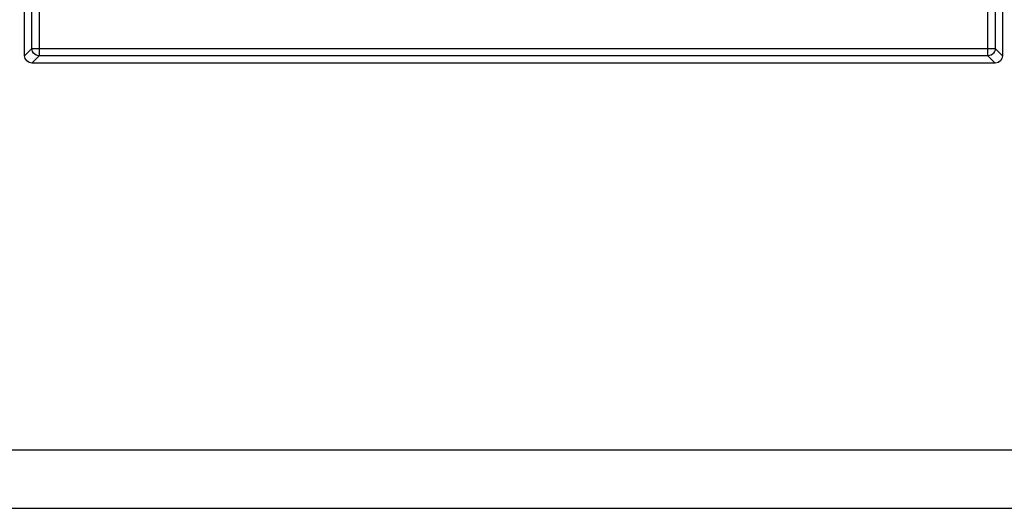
# Model space of a CAD drawing. Header units: millimetres. Extents: x 0 to 1524, y 0 to 1016.
# Tile 152 of 256: x 714 to 727, y 384 to 391. Entities that reach past the tile are written whole.
import ezdxf

# ---------------------------------------------------------------- set-up
doc = ezdxf.new("R2010")
doc.units = ezdxf.units.MM
doc.header["$LTSCALE"] = 83.82
doc.layers.get('0').update_dxf_attribs({"linetype": 'CONTINUOUS'})

msp = doc.modelspace()

# ---------------------------------------------------------------- linework, layer by layer
at = {"color": 6, "linetype": 'CONTINUOUS'}
for p, q in [((713.794, 390.407), (713.794, 403.607)), ((727.194, 403.607), (727.194, 390.407)), ((713.894, 390.506), (713.894, 403.507)), ((713.994, 403.507), (713.994, 390.506)), ((726.995, 390.506), (726.995, 403.507)), ((727.095, 403.507), (727.095, 390.506)), ((713.894, 390.506), (713.794, 390.407)), ((713.994, 390.506), (726.995, 390.506)), ((727.194, 390.407), (727.095, 390.506)), ((713.894, 390.307), (713.994, 390.406)), ((726.995, 390.406), (713.994, 390.406)), ((726.995, 390.406), (727.094, 390.307)), ((727.094, 390.307), (713.894, 390.307))]:
    msp.add_line(p, q, dxfattribs=at)
at = {"color": 7, "linetype": 'CONTINUOUS'}
for p, q in [((546.394, 385.007), (974.394, 385.007)), ((546.394, 384.207), (974.394, 384.207)), ((546.394, 384.207), (974.394, 384.207))]:
    msp.add_line(p, q, dxfattribs=at)
at = {"color": 6, "linetype": 'CONTINUOUS'}
for points in [[(713.894, 390.506), (713.897, 390.506), (713.905, 390.506), (713.917, 390.506), (713.932, 390.506), (713.951, 390.506), (713.972, 390.506), (713.994, 390.506)], [(713.994, 390.406), (713.972, 390.409), (713.951, 390.416), (713.932, 390.428), (713.916, 390.444), (713.904, 390.463), (713.897, 390.484), (713.894, 390.506)], [(713.994, 390.506), (713.994, 390.484), (713.994, 390.464), (713.994, 390.445), (713.994, 390.429), (713.994, 390.417), (713.994, 390.409), (713.994, 390.406)], [(727.095, 390.506), (727.092, 390.484), (727.085, 390.463), (727.073, 390.444), (727.057, 390.428), (727.038, 390.416), (727.017, 390.409), (726.995, 390.406)], [(726.995, 390.506), (727.017, 390.506), (727.037, 390.506), (727.056, 390.506), (727.072, 390.506), (727.084, 390.506), (727.092, 390.506), (727.095, 390.506)], [(726.995, 390.406), (726.995, 390.409), (726.995, 390.417), (726.995, 390.429), (726.995, 390.444), (726.995, 390.463), (726.995, 390.484), (726.995, 390.506)], [(713.894, 390.307), (713.856, 390.314), (713.824, 390.336), (713.802, 390.368), (713.794, 390.407)], [(727.194, 390.407), (727.187, 390.368), (727.165, 390.336), (727.133, 390.314), (727.094, 390.307)]]:
    msp.add_lwpolyline(points, dxfattribs=at)

doc.saveas('drawing.dxf')
